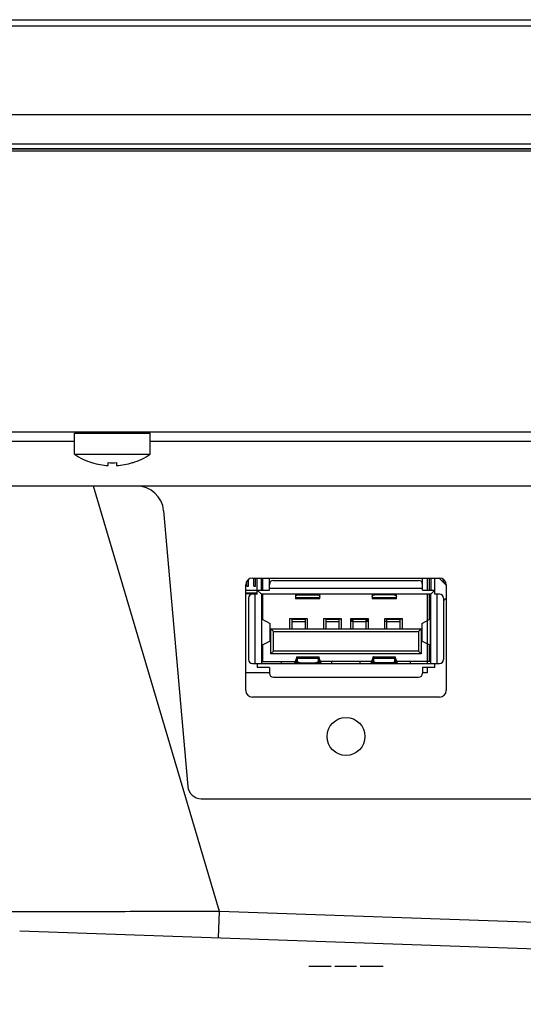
# Model space of a CAD drawing. Header units: millimetres. Extents: x 0 to 1682, y 0 to 1188.
# Tile 4 of 38: x 393 to 430, y 370 to 442. Entities that reach past the tile are written whole.
import ezdxf

# ---------------------------------------------------------------- set-up
doc = ezdxf.new("R2010")
doc.units = ezdxf.units.MM
doc.header["$LTSCALE"] = 92.51
doc.header["$PDMODE"] = 3
doc.header["$PDSIZE"] = 8
doc.layers.get('0').update_dxf_attribs({"linetype": 'CONTINUOUS'})
doc.layers.get('Defpoints').update_dxf_attribs({"linetype": 'CONTINUOUS'})
for name, color, linetype in [('2D-MDPSC1900WD-DIM', 7, 'CONTINUOUS'), ('532610471-SHAPE', 7, 'CONTINUOUS'), ('BASE_PCB_V00-MDP-SHAPE', 7, 'CONTINUOUS'), ('GASKET_TOPRC19_REV03_VIEW-SHAPE', 7, 'CONTINUOUS'), ('HC233237-RC1900WD-제품취출-SHAPE', 7, 'CONTINUOUS'), ('ISO7045-M3X6-4_8-SHAPE', 7, 'CONTINUOUS'), ('REAR_CASE_MDPSC_19W-SHAPE', 7, 'CONTINUOUS'), ('REAR_COVER_MDPSC_19W-SHAPE', 7, 'CONTINUOUS'), ('TF31-60S-0_5SH_PRT_PRT_PR-SHAPE', 7, 'CONTINUOUS'), ('USB-A_676433910-SHAPE', 7, 'CONTINUOUS')]:
    doc.layers.add(name, color=color, linetype=linetype)
doc.styles.get("Standard").update_dxf_attribs({"font": 'GOTHIC.TTF'})
doc.dimstyles.new('DIMSTYLE_2', dxfattribs={"dimtxt": 7, "dimasz": 7, "dimexe": 1.5, "dimexo": 1, "dimgap": 0.875, "dimtad": 1, "dimdec": 5, "dimdsep": 46, "dimtxsty": 'Standard', "dimblk": '_FILLED', "dimblk1": '_FILLED', "dimblk2": '_FILLED', "dimcen": 0.09, "dimadec": 5, "dimazin": 2, "dimtp": 0.5, "dimtm": 0.5, "dimtfac": 1, "dimtdec": 5, "dimtofl": 0, "dimtmove": 0, "dimatfit": 3, "dimldrblk": '_FILLED', "dimfxl": 1, "dimtolj": 1, "dimarcsym": 0})
doc.dimstyles.get("Standard").update_dxf_attribs({"dimtxt": 7, "dimasz": 7, "dimexe": 1.5, "dimexo": 1, "dimtad": 1, "dimdec": 5, "dimdsep": 46, "dimtxsty": 'Standard', "dimblk": '_FILLED', "dimblk1": '_FILLED', "dimblk2": '_FILLED', "dimcen": 0.09, "dimadec": 5, "dimazin": 2, "dimtol": 1, "dimtp": 1e-05, "dimtm": 1e-05, "dimtfac": 1, "dimtdec": 5, "dimtofl": 0, "dimtmove": 0, "dimatfit": 3, "dimldrblk": '_FILLED', "dimfxl": 1, "dimtolj": 1, "dimarcsym": 0})

# ---------------------------------------------------------------- blocks, each defined once
blk = doc.blocks.new('_FILLED')
at = {"color": 0, "linetype": 'ByBlock'}
blk.add_solid([(0, 0), (-1, 0.214), (-1, -0.214)], dxfattribs=at)
blk = doc.blocks.new('*D13')
at = {"layer": '2D-MDPSC1900WD-DIM', "color": 0, "linetype": 'Continuous', "lineweight": -2}
for p, q in [((381.631, 406.847), (381.631, 340.161)), ((640.131, 406.847), (640.131, 340.161)), ((388.631, 341.661), (633.131, 341.661))]:
    blk.add_line(p, q, dxfattribs=at)
at = {"layer": 'Defpoints', "color": 0, "linetype": 'Continuous'}
for p in [(381.631, 407.847), (640.131, 407.847), (640.131, 341.661)]:
    blk.add_point(p, dxfattribs=at)
at = {"layer": '2D-MDPSC1900WD-DIM', "color": 0, "linetype": 'Continuous', "lineweight": -2, "xscale": 7, "yscale": 7, "zscale": 7, "rotation": 180}
blk.add_blockref('_FILLED', (381.631, 341.661), dxfattribs=at)
at = {"layer": '2D-MDPSC1900WD-DIM', "color": 0, "linetype": 'Continuous', "lineweight": -2, "xscale": 7, "yscale": 7, "zscale": 7}
blk.add_blockref('_FILLED', (640.131, 341.661), dxfattribs=at)
at = {"layer": '2D-MDPSC1900WD-DIM', "color": 0, "linetype": 'Continuous', "insert": (510.814, 351.869), "char_height": 7, "attachment_point": 2, "line_spacing_factor": 0.9}
blk.add_mtext('\\A1;258.5', dxfattribs=at)
blk = doc.blocks.new('*D23')
at = {"color": 2, "lineweight": -2}
for p, q in [((279.976, 431.598), (279.976, 313.532)), ((741.787, 431.598), (741.787, 313.532)), ((286.976, 315.032), (734.787, 315.032))]:
    blk.add_line(p, q, dxfattribs=at)
at = {"layer": 'Defpoints', "color": 0}
for p in [(279.976, 432.598), (741.787, 432.598), (741.787, 315.032)]:
    blk.add_point(p, dxfattribs=at)
at = {"color": 2, "lineweight": -2, "xscale": 7, "yscale": 7, "zscale": 7, "rotation": 180}
blk.add_blockref('_FILLED', (279.976, 315.032), dxfattribs=at)
at = {"color": 2, "lineweight": -2, "xscale": 7, "yscale": 7, "zscale": 7}
blk.add_blockref('_FILLED', (741.787, 315.032), dxfattribs=at)
at = {"color": 2, "insert": (510.881, 319.858), "char_height": 8, "attachment_point": 5}
blk.add_mtext('\\A1;461.8', dxfattribs=at)

msp = doc.modelspace()

# ---------------------------------------------------------------- linework, layer by layer
at = {"layer": '532610471-SHAPE', "color": 7, "linetype": 'Continuous'}
for p, q in [((423.768922, 401.034898), (424.256422, 400.547398)), ((424.256422, 399.547398), (424.081422, 399.372398)), ((423.131422, 399.222398), (423.031422, 399.122398)), ((416.381422, 398.047398), (416.521422, 398.047398)), ((417.241422, 398.047398), (417.381422, 398.047398)), ((417.298088, 398.047398), (417.298088, 397.847398)), ((418.381422, 398.047398), (418.521422, 398.047398)), ((418.402255, 398.047398), (418.402255, 397.847398)), ((418.443922, 398.047398), (418.443922, 397.847398)), ((418.506422, 398.047398), (418.506422, 397.847398)), ((419.741422, 398.047398), (419.881422, 398.047398)), ((420.881422, 398.047398), (421.021422, 398.047398)), ((417.381422, 397.847398), (417.241422, 397.847398)), ((418.521422, 397.847398), (418.381422, 397.847398)), ((419.881422, 397.847398), (419.741422, 397.847398))]:
    msp.add_line(p, q, dxfattribs=at)
at = {"layer": 'BASE_PCB_V00-MDP-SHAPE', "color": 7, "linetype": 'Continuous'}
for p, q in [((422.881422, 401.047398), (422.881422, 400.157398)), ((422.881422, 399.857398), (422.881422, 394.737398)), ((422.881422, 394.437398), (422.881422, 394.047398)), ((411.231422, 394.047398), (409.481422, 394.047398)), ((422.881422, 394.047398), (422.531422, 394.047398))]:
    msp.add_line(p, q, dxfattribs=at)
at = {"layer": 'GASKET_TOPRC19_REV03_VIEW-SHAPE', "color": 7, "linetype": 'Continuous'}
for p, q in [((749.015011, 433.097398), (272.747833, 433.097398)), ((273.081422, 432.763809), (748.681422, 432.763809)), ((745.548724, 432.761201), (276.21412, 432.761201)), ((276.481422, 432.597683), (745.281422, 432.597683))]:
    msp.add_line(p, q, dxfattribs=at)
at = {"layer": 'HC233237-RC1900WD-제품취출-SHAPE', "color": 7, "linetype": 'Continuous'}
for p, q in [((272.908711, 442.297398), (748.854132, 442.297398)), ((744.356873, 441.814848), (277.40597, 441.814848)), ((272.181422, 435.297398), (749.581422, 435.297398)), ((280.700314, 411.847398), (741.06253, 411.847398))]:
    msp.add_line(p, q, dxfattribs=at)
at = {"layer": 'ISO7045-M3X6-4_8-SHAPE', "color": 7, "linetype": 'Continuous'}
for p, q in [((396.831422, 411.747398), (402.431422, 411.747398)), ((396.831422, 410.195927), (396.831422, 411.747398)), ((402.431422, 410.195927), (402.431422, 411.747398)), ((396.831422, 410.195927), (402.431422, 410.195927)), ((398.131422, 409.568688), (398.131422, 409.578138)), ((399.331422, 409.356422), (399.331422, 409.578138)), ((399.931422, 409.578138), (399.931422, 409.356422)), ((401.131422, 409.578138), (401.131422, 409.568688))]:
    msp.add_line(p, q, dxfattribs=at)
for radius, start, end in [(5, 235.94420226, 252.54239688), (4.990992, 252.5098725, 266.55397131), (4.769696, 266.39388186, 273.60611814), (4.990992, 273.44602869, 287.4901275), (5, 287.45760312, 304.05579774)]:
    msp.add_arc((399.631422, 414.33839), radius, start, end, dxfattribs=at)
at = {"layer": 'REAR_CASE_MDPSC_19W-SHAPE', "color": 7, "linetype": 'Continuous'}
for p, q in [((396.831422, 411.141523), (323.798035, 411.141493)), ((508.081422, 411.141516), (402.431422, 411.141524)), ((694.928904, 407.847398), (326.833875, 407.847398)), ((409.981422, 401.047398), (423.781422, 401.047398)), ((409.481422, 392.747398), (409.481422, 400.547398)), ((424.281422, 400.547398), (424.281422, 392.747398)), ((423.781422, 392.247398), (409.981422, 392.247398))]:
    msp.add_line(p, q, dxfattribs=at)
msp.add_circle((416.881422, 389.347398), 1.4, dxfattribs=at)
for centre, start, end in [((409.981422, 400.547398), 90, 180), ((423.781422, 400.547398), 0, 90), ((409.981422, 392.747398), 180, 270), ((423.781422, 392.747398), 270, 0)]:
    msp.add_arc(centre, 0.5, start, end, dxfattribs=at)
at = {"layer": 'REAR_COVER_MDPSC_19W-SHAPE', "color": 7, "linetype": 'Continuous'}
for p, q in [((407.544422, 376.42232), (398.23589, 407.847398)), ((403.420161, 406.02171), (405.201558, 385.660242)), ((406.197753, 384.747398), (474.065091, 384.747398)), ((407.474623, 374.458443), (407.544422, 376.42232)), ((510.253231, 372.835649), (407.544422, 376.42232)), ((510.183432, 370.871772), (392.793856, 374.971107)), ((415.778175, 372.347398), (414.1441, 372.347398)), ((417.658128, 372.347398), (416.054082, 372.347398)), ((419.618726, 372.347398), (417.92444, 372.347398))]:
    msp.add_line(p, q, dxfattribs=at)
for centre, radius, start, end in [((401.427771, 405.847398), 2, 5, 90), ((406.197753, 385.747398), 1, 185, 270)]:
    msp.add_arc(centre, radius, start, end, dxfattribs=at)
msp.add_open_spline([(407.544422, 376.42232), (406.485239, 376.418949), (404.402877, 376.412776), (401.370566, 376.404904), (398.556067, 376.398781), (396.395696, 376.395205), (394.85604, 376.393506), (393.872138, 376.392891), (393.018507, 376.39278), (392.305386, 376.393475), (391.802415, 376.394044), (391.477281, 376.395797), (391.291173, 376.395467), (391.149428, 376.399815), (391.039169, 376.393479), (390.988082, 376.407877), (390.948059, 376.395057), (390.946015, 376.401858)], degree=3, knots=[0, 0, 0, 0, 0.191436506, 0.376365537, 0.548058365, 0.700126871, 0.766829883, 0.826332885, 0.877959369, 0.92110499, 0.955247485, 0.96880533, 0.979963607, 0.988685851, 0.994941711, 0.998716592, 1, 1, 1, 1], dxfattribs=at)
at = {"layer": 'TF31-60S-0_5SH_PRT_PRT_PR-SHAPE', "color": 7, "linetype": 'Continuous'}
for p, q in [((409.571422, 400.457398), (409.571422, 400.826986)), ((409.691422, 400.457398), (409.691422, 400.9493)), ((410.071422, 400.457398), (410.071422, 401.047398)), ((410.191422, 400.457398), (410.191422, 401.047398)), ((410.691422, 400.457398), (410.691422, 401.047398)), ((424.071422, 400.732398), (424.071422, 400.9493)), ((424.191422, 400.612398), (424.191422, 400.826986)), ((409.481422, 400.147398), (410.331422, 400.147398)), ((409.571422, 400.457398), (409.691422, 400.457398)), ((410.071422, 400.457398), (410.191422, 400.457398)), ((410.631422, 400.457398), (410.691422, 400.457398)), ((424.256422, 400.147398), (424.281422, 400.147398)), ((410.331422, 399.933662), (409.481422, 399.933662)), ((409.481422, 399.897398), (410.331422, 399.897398)), ((424.281422, 399.933662), (424.256422, 399.933662)), ((424.256422, 399.897398), (424.281422, 399.897398))]:
    msp.add_line(p, q, dxfattribs=at)
at = {"layer": 'USB-A_676433910-SHAPE', "color": 7, "linetype": 'Continuous'}
for p, q in [((410.331422, 399.857398), (410.331422, 401.047398)), ((410.631422, 400.157398), (410.631422, 401.047398)), ((410.731422, 400.157398), (410.731422, 401.047398)), ((411.231422, 400.157398), (411.231422, 401.047398)), ((411.531422, 400.877398), (422.231422, 400.877398)), ((422.531422, 400.157398), (422.531422, 401.047398)), ((423.031422, 401.047398), (423.031422, 400.157398)), ((423.131422, 401.047398), (423.131422, 400.157398)), ((423.431422, 399.857398), (423.431422, 401.047398)), ((410.331422, 400.157398), (411.231422, 400.157398)), ((410.631422, 399.857398), (410.331422, 400.157398)), ((411.231422, 400.307398), (422.531422, 400.307398)), ((422.531422, 400.157398), (423.431422, 400.157398)), ((423.131422, 399.857398), (423.431422, 400.157398)), ((409.681422, 399.557398), (409.681422, 395.037398)), ((410.331422, 399.857398), (409.981422, 399.857398)), ((410.181422, 394.737398), (410.181422, 399.857398)), ((423.131422, 399.857398), (410.631422, 399.857398)), ((410.631422, 399.857398), (410.631422, 394.737398)), ((410.731422, 397.98041), (410.731422, 399.857398)), ((413.161422, 399.857398), (413.161422, 399.52589)), ((413.161422, 399.616314), (414.961422, 399.616314)), ((414.961422, 399.52589), (413.161422, 399.52589)), ((413.361422, 399.857398), (413.361422, 399.811652)), ((413.361422, 399.811652), (414.761422, 399.811652)), ((414.761422, 399.811652), (414.761422, 399.857398)), ((414.961422, 399.52589), (414.961422, 399.857398)), ((418.801422, 399.857398), (418.801422, 399.52589)), ((418.801422, 399.616314), (420.601422, 399.616314)), ((420.601422, 399.52589), (418.801422, 399.52589)), ((419.001422, 399.857398), (419.001422, 399.811652)), ((420.401422, 399.811652), (419.001422, 399.811652)), ((420.401422, 399.811652), (420.401422, 399.857398)), ((420.601422, 399.52589), (420.601422, 399.857398)), ((423.031422, 399.857398), (423.031422, 397.98041)), ((423.131422, 394.737398), (423.131422, 399.857398)), ((423.781422, 399.857398), (423.431422, 399.857398)), ((423.581422, 399.857398), (423.581422, 394.737398)), ((424.081422, 399.557398), (424.081422, 395.037398)), ((410.631422, 398.327398), (410.731422, 398.327398)), ((410.646614, 398.024447), (411.273826, 397.698761)), ((410.646614, 398.024447), (410.646614, 396.070349)), ((412.741422, 398.067398), (414.021422, 398.067398)), ((412.741422, 397.297398), (412.741422, 398.067398)), ((412.881422, 398.067398), (412.881422, 397.297398)), ((413.881422, 397.997398), (412.881422, 397.997398)), ((413.881422, 397.297398), (413.881422, 398.067398)), ((414.021422, 398.067398), (414.021422, 397.297398)), ((415.241422, 398.067398), (416.521422, 398.067398)), ((415.241422, 397.297398), (415.241422, 398.067398)), ((415.381422, 398.067398), (415.381422, 397.297398)), ((416.381422, 397.997398), (415.381422, 397.997398)), ((416.381422, 397.297398), (416.381422, 398.067398)), ((416.521422, 398.067398), (416.521422, 397.297398)), ((417.241422, 398.067398), (418.521422, 398.067398)), ((417.241422, 397.297398), (417.241422, 398.067398)), ((417.381422, 398.067398), (417.381422, 397.297398)), ((418.381422, 397.997398), (417.381422, 397.997398)), ((418.381422, 397.297398), (418.381422, 398.067398)), ((418.521422, 398.067398), (418.521422, 397.297398)), ((419.741422, 398.067398), (421.021422, 398.067398)), ((419.741422, 397.297398), (419.741422, 398.067398)), ((419.881422, 398.067398), (419.881422, 397.297398)), ((420.881422, 397.997398), (419.881422, 397.997398)), ((420.881422, 397.297398), (420.881422, 398.067398)), ((421.021422, 398.067398), (421.021422, 397.297398)), ((422.489018, 397.698761), (423.116229, 398.024447)), ((423.131422, 398.327398), (423.031422, 398.327398)), ((423.116229, 396.070349), (423.116229, 398.024447)), ((411.273826, 396.396035), (411.273826, 397.698761)), ((411.281422, 396.403906), (411.281422, 397.69089)), ((411.331422, 397.297398), (422.431422, 397.297398)), ((411.331422, 397.297398), (411.531422, 397.097398)), ((411.331422, 395.457398), (411.331422, 397.297398)), ((413.881422, 397.821662), (412.881422, 397.821662)), ((416.381422, 397.821662), (415.381422, 397.821662)), ((418.381422, 397.821662), (417.381422, 397.821662)), ((420.881422, 397.821662), (419.881422, 397.821662)), ((422.431422, 397.297398), (422.231422, 397.097398)), ((422.431422, 397.297398), (422.431422, 395.457398)), ((422.481422, 397.69089), (422.481422, 396.403906)), ((422.489018, 397.698761), (422.489018, 396.396035)), ((411.531422, 397.097398), (422.231422, 397.097398)), ((411.531422, 395.657398), (411.531422, 397.097398)), ((422.231422, 397.097398), (422.231422, 395.657398)), ((411.273826, 396.396035), (410.646614, 396.070349)), ((410.731422, 394.877398), (410.731422, 396.114386)), ((423.116229, 396.070349), (422.489018, 396.396035)), ((423.031422, 396.114386), (423.031422, 394.877398)), ((411.331422, 395.457398), (411.531422, 395.657398)), ((422.431422, 395.457398), (411.331422, 395.457398)), ((422.231422, 395.657398), (411.531422, 395.657398)), ((413.245814, 395.221875), (413.078402, 394.741279)), ((413.245814, 394.927696), (413.245814, 395.221875)), ((413.25406, 395.237398), (414.868783, 395.237398)), ((414.850213, 395.103003), (413.272631, 395.103003)), ((413.272631, 395.103003), (413.272631, 394.853401)), ((413.298694, 394.891266), (413.272631, 395.103003)), ((414.850213, 395.103003), (414.824149, 394.891266)), ((414.850213, 394.853401), (414.850213, 395.103003)), ((415.044441, 394.741279), (414.87703, 395.221875)), ((414.87703, 395.221875), (414.87703, 394.927696)), ((418.885814, 395.221875), (418.718402, 394.741279)), ((418.885814, 394.927696), (418.885814, 395.221875)), ((418.89406, 395.237398), (420.508783, 395.237398)), ((420.490213, 395.103003), (418.912631, 395.103003)), ((418.912631, 395.103003), (418.912631, 394.853401)), ((418.938694, 394.891266), (418.912631, 395.103003)), ((420.490213, 395.103003), (420.464149, 394.891266)), ((420.490213, 394.853401), (420.490213, 395.103003)), ((420.51703, 395.221875), (420.51703, 394.927696)), ((420.684441, 394.741279), (420.51703, 395.221875)), ((422.431422, 395.457398), (422.231422, 395.657398)), ((409.981422, 394.737398), (423.781422, 394.737398)), ((410.331422, 394.737398), (410.331422, 394.437398)), ((411.231422, 394.437398), (410.331422, 394.437398)), ((410.631422, 394.877398), (413.125818, 394.877398)), ((411.231422, 394.437398), (411.231422, 394.017398)), ((412.131422, 394.737398), (412.131422, 394.877398)), ((413.179525, 394.737398), (413.245814, 394.927696)), ((413.259272, 394.927696), (413.245814, 394.927696)), ((413.272631, 394.853401), (413.28691, 394.737398)), ((413.298694, 394.737398), (413.298694, 394.891266)), ((413.49823, 394.787872), (414.624614, 394.787872)), ((413.49823, 394.787872), (413.49823, 394.737398)), ((414.624614, 394.737398), (414.624614, 394.787872)), ((414.824149, 394.891266), (414.824149, 394.737398)), ((414.835933, 394.737398), (414.850213, 394.853401)), ((414.87703, 394.927696), (414.863571, 394.927696)), ((414.87703, 394.927696), (414.943318, 394.737398)), ((418.765818, 394.877398), (414.997025, 394.877398)), ((415.045182, 394.740102), (415.044441, 394.741279)), ((415.831422, 394.737398), (415.831422, 394.877398)), ((417.931422, 394.737398), (417.931422, 394.877398)), ((418.819525, 394.737398), (418.885814, 394.927696)), ((418.899272, 394.927696), (418.885814, 394.927696)), ((418.912631, 394.853401), (418.92691, 394.737398)), ((418.938694, 394.737398), (418.938694, 394.891266)), ((420.264614, 394.787872), (419.13823, 394.787872)), ((419.13823, 394.787872), (419.13823, 394.737398)), ((420.264614, 394.737398), (420.264614, 394.787872)), ((420.464149, 394.891266), (420.464149, 394.737398)), ((420.475933, 394.737398), (420.490213, 394.853401)), ((420.51703, 394.927696), (420.503571, 394.927696)), ((420.51703, 394.927696), (420.583318, 394.737398)), ((423.131422, 394.877398), (420.637025, 394.877398)), ((420.685182, 394.740102), (420.684441, 394.741279)), ((421.631422, 394.737398), (421.631422, 394.877398)), ((423.431422, 394.437398), (422.531422, 394.437398)), ((422.531422, 394.437398), (422.531422, 394.017398)), ((423.431422, 394.437398), (423.431422, 394.737398)), ((411.531422, 393.717398), (422.231422, 393.717398))]:
    msp.add_line(p, q, dxfattribs=at)
for centre, start, end in [((411.531422, 400.577398), 90, 180), ((422.231422, 400.577398), 0, 90), ((409.981422, 399.557398), 90, 180), ((423.781422, 399.557398), 0, 90), ((409.981422, 395.037398), 180, 270), ((423.781422, 395.037398), 270, 0), ((411.531422, 394.017398), 180, 270), ((422.231422, 394.017398), 270, 0)]:
    msp.add_arc(centre, 0.3, start, end, dxfattribs=at)
for points, knots in [([(413.161422, 399.696937), (413.161422, 399.712428), (413.175161, 399.747033), (413.222211, 399.783016), (413.286663, 399.806381), (413.335741, 399.811652), (413.361422, 399.811652)], [0, 0, 0, 0, 0.185795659, 0.414222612, 0.69197409, 1, 1, 1, 1]), ([(414.761422, 399.811652), (414.787103, 399.811652), (414.836181, 399.806381), (414.900632, 399.783016), (414.947682, 399.747032), (414.961422, 399.712427), (414.961422, 399.696937)], [0, 0, 0, 0, 0.308026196, 0.585777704, 0.814204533, 1, 1, 1, 1]), ([(418.801422, 399.696937), (418.801422, 399.712428), (418.815161, 399.747033), (418.862211, 399.783016), (418.926663, 399.806381), (418.975741, 399.811652), (419.001422, 399.811652)], [0, 0, 0, 0, 0.185795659, 0.414222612, 0.69197409, 1, 1, 1, 1]), ([(420.401422, 399.811652), (420.427103, 399.811652), (420.476181, 399.806381), (420.540632, 399.783016), (420.587682, 399.747032), (420.601422, 399.712427), (420.601422, 399.696937)], [0, 0, 0, 0, 0.308026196, 0.585777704, 0.814204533, 1, 1, 1, 1]), ([(410.631422, 398.070213), (410.631422, 398.061281), (410.631498, 398.049446), (410.633651, 398.036411), (410.635402, 398.032062), (410.636652, 398.030958)], [0, 0, 0, 0, 0.668703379, 0.875108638, 1, 1, 1, 1]), ([(410.636652, 398.030958), (410.637298, 398.030388), (410.640397, 398.027896), (410.643856, 398.025889), (410.646614, 398.024447)], [0, 0, 0, 0, 0.216735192, 1, 1, 1, 1]), ([(423.116229, 398.024447), (423.117231, 398.024971), (423.120717, 398.026868), (423.124061, 398.029078), (423.126191, 398.030958)], [0, 0, 0, 0, 0.284586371, 1, 1, 1, 1]), ([(411.281422, 397.69089), (411.281421, 397.691565), (411.280332, 397.695319), (411.276561, 397.69734), (411.273826, 397.698761)], [0, 0, 0, 0, 0.179651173, 1, 1, 1, 1]), ([(422.481422, 397.690893), (422.481422, 397.691568), (422.482511, 397.695321), (422.486283, 397.69734), (422.489018, 397.698761)], [0, 0, 0, 0, 0.179660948, 1, 1, 1, 1]), ([(410.646614, 396.070349), (410.645612, 396.069825), (410.642127, 396.067928), (410.638782, 396.065718), (410.636652, 396.063838)], [0, 0, 0, 0, 0.284586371, 1, 1, 1, 1]), ([(411.281422, 396.403903), (411.281421, 396.403228), (411.280332, 396.399476), (411.27656, 396.397456), (411.273826, 396.396035)], [0, 0, 0, 0, 0.179660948, 1, 1, 1, 1]), ([(422.481422, 396.403906), (422.481422, 396.403231), (422.482511, 396.399477), (422.486283, 396.397456), (422.489018, 396.396035)], [0, 0, 0, 0, 0.179651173, 1, 1, 1, 1]), ([(423.126191, 396.063838), (423.125546, 396.064408), (423.122446, 396.0669), (423.118987, 396.068907), (423.116229, 396.070349)], [0, 0, 0, 0, 0.216735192, 1, 1, 1, 1]), ([(413.254055, 395.237398), (413.252295, 395.237395), (413.249071, 395.230481), (413.247188, 395.225818), (413.245814, 395.221875)], [0, 0, 0, 0, 0.296470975, 1, 1, 1, 1]), ([(413.272631, 395.103003), (413.270261, 395.122242), (413.266553, 395.15554), (413.262667, 395.194049), (413.260152, 395.216555), (413.258309, 395.227612), (413.257097, 395.233815), (413.255068, 395.2374), (413.254055, 395.237398)], [0, 0, 0, 0, 0.426369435, 0.737895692, 0.848452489, 0.928317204, 0.977725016, 1, 1, 1, 1]), ([(414.850213, 395.103003), (414.852583, 395.122243), (414.856294, 395.15554), (414.860182, 395.194048), (414.862693, 395.216555), (414.864534, 395.227612), (414.865742, 395.233815), (414.867771, 395.2374), (414.868784, 395.237398)], [0, 0, 0, 0, 0.426376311, 0.737905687, 0.848461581, 0.928323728, 0.977727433, 1, 1, 1, 1]), ([(414.868784, 395.237398), (414.870544, 395.237395), (414.873771, 395.230483), (414.875655, 395.225819), (414.87703, 395.221875)], [0, 0, 0, 0, 0.29652742, 1, 1, 1, 1]), ([(418.894055, 395.237398), (418.892295, 395.237395), (418.889071, 395.230481), (418.887188, 395.225818), (418.885814, 395.221875)], [0, 0, 0, 0, 0.296470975, 1, 1, 1, 1]), ([(418.912631, 395.103003), (418.910261, 395.122242), (418.906553, 395.15554), (418.902667, 395.194049), (418.900152, 395.216555), (418.898309, 395.227612), (418.897097, 395.233815), (418.895068, 395.2374), (418.894055, 395.237398)], [0, 0, 0, 0, 0.426369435, 0.737895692, 0.848452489, 0.928317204, 0.977725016, 1, 1, 1, 1]), ([(420.490213, 395.103003), (420.492583, 395.122243), (420.496294, 395.15554), (420.500182, 395.194048), (420.502693, 395.216555), (420.504534, 395.227612), (420.505742, 395.233815), (420.507771, 395.2374), (420.508784, 395.237398)], [0, 0, 0, 0, 0.426376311, 0.737905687, 0.848461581, 0.928323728, 0.977727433, 1, 1, 1, 1]), ([(420.508784, 395.237398), (420.510544, 395.237395), (420.513771, 395.230483), (420.515655, 395.225819), (420.51703, 395.221875)], [0, 0, 0, 0, 0.29652742, 1, 1, 1, 1]), ([(413.252557, 394.937387), (413.251169, 394.93738), (413.247922, 394.933846), (413.246691, 394.930213), (413.245814, 394.927696)], [0, 0, 0, 0, 0.342348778, 1, 1, 1, 1]), ([(413.272631, 394.853401), (413.271145, 394.865462), (413.268451, 394.886124), (413.263379, 394.913307), (413.259668, 394.928211), (413.25501, 394.937398), (413.252557, 394.937387)], [0, 0, 0, 0, 0.416409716, 0.723713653, 0.91594999, 1, 1, 1, 1]), ([(413.49823, 394.787872), (413.473633, 394.787872), (413.42655, 394.792554), (413.363999, 394.813396), (413.317237, 394.845303), (413.3005, 394.8766), (413.298694, 394.891266)], [0, 0, 0, 0, 0.307004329, 0.585318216, 0.815575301, 1, 1, 1, 1]), ([(414.824149, 394.891266), (414.822344, 394.8766), (414.805607, 394.845303), (414.758844, 394.813396), (414.696293, 394.792554), (414.649211, 394.787872), (414.624614, 394.787872)], [0, 0, 0, 0, 0.184424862, 0.41468205, 0.692995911, 1, 1, 1, 1]), ([(414.850213, 394.853401), (414.851698, 394.865462), (414.85439, 394.886124), (414.859456, 394.913308), (414.863177, 394.928212), (414.867839, 394.937398), (414.870292, 394.937387)], [0, 0, 0, 0, 0.416388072, 0.723678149, 0.915933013, 1, 1, 1, 1]), ([(414.870292, 394.937387), (414.871679, 394.93738), (414.874923, 394.933844), (414.876152, 394.930213), (414.87703, 394.927696)], [0, 0, 0, 0, 0.34222965, 1, 1, 1, 1]), ([(418.892557, 394.937387), (418.891169, 394.93738), (418.887922, 394.933846), (418.886691, 394.930213), (418.885814, 394.927696)], [0, 0, 0, 0, 0.342348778, 1, 1, 1, 1]), ([(418.912631, 394.853401), (418.911145, 394.865462), (418.908451, 394.886124), (418.903379, 394.913307), (418.899668, 394.928211), (418.89501, 394.937398), (418.892557, 394.937387)], [0, 0, 0, 0, 0.416409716, 0.723713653, 0.91594999, 1, 1, 1, 1]), ([(419.13823, 394.787872), (419.113633, 394.787872), (419.06655, 394.792554), (419.003999, 394.813396), (418.957237, 394.845303), (418.9405, 394.8766), (418.938694, 394.891266)], [0, 0, 0, 0, 0.307004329, 0.585318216, 0.815575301, 1, 1, 1, 1]), ([(420.464149, 394.891266), (420.462344, 394.8766), (420.445607, 394.845303), (420.398844, 394.813396), (420.336293, 394.792554), (420.289211, 394.787872), (420.264614, 394.787872)], [0, 0, 0, 0, 0.184424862, 0.41468205, 0.692995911, 1, 1, 1, 1]), ([(420.490213, 394.853401), (420.491698, 394.865462), (420.49439, 394.886124), (420.499456, 394.913308), (420.503177, 394.928212), (420.507839, 394.937398), (420.510292, 394.937387)], [0, 0, 0, 0, 0.416388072, 0.723678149, 0.915933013, 1, 1, 1, 1]), ([(420.510292, 394.937387), (420.511679, 394.93738), (420.514923, 394.933844), (420.516152, 394.930213), (420.51703, 394.927696)], [0, 0, 0, 0, 0.34222965, 1, 1, 1, 1])]:
    msp.add_open_spline(points, degree=3, knots=knots, dxfattribs=at)

# ---------------------------------------------------------------- dimensions: what is measured, and where the dimension line sits
dim = msp.add_linear_dim(base=(741.787146, 315.031991), p1=(279.975698, 432.597683), p2=(741.787146, 432.597683), dimstyle='Standard', override={"dimtxt": 8, "dimtoh": 1, "dimdec": 1, "dimzin": 0, "dimcen": 15.138, "dimclrd": 2, "dimclre": 2, "dimclrt": 2, "dimadec": 0, "dimazin": 0, "dimtol": 0, "dimtp": 1, "dimtm": 0, "dimtdec": 1, "dimtmove": 1, "dimtzin": 12})
dim.commit()
dim.dimension.update_dxf_attribs({"geometry": '*D23', "text_midpoint": (510.881422, 319.858214)})
at = {"layer": '2D-MDPSC1900WD-DIM', "color": 2, "linetype": 'Continuous'}
dim = msp.add_linear_dim(base=(640.131422, 341.660619), p1=(381.631422, 407.847398), p2=(640.131422, 407.847398), dimstyle='DIMSTYLE_2', dxfattribs=at)
dim.commit()
dim.dimension.update_dxf_attribs({"geometry": '*D13', "text_midpoint": (510.81442, 341.660619), "dimtype": 160})

doc.saveas('drawing.dxf')
